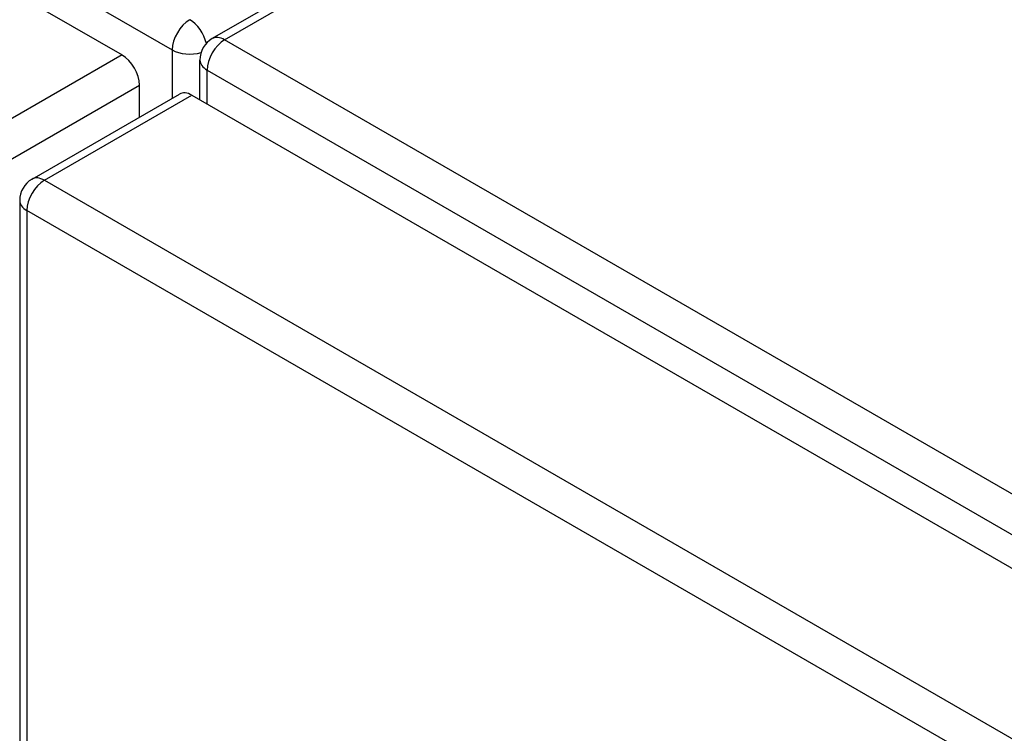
# Model space of a CAD drawing. Header units: inches. Extents: x 25 to 686, y 75 to 314.
# Tile 139 of 160: x 631.3 to 635.25, y 279.14 to 282. Entities that reach past the tile are written whole.
import ezdxf

# ---------------------------------------------------------------- set-up
doc = ezdxf.new("R2010")
doc.units = ezdxf.units.IN
doc.header["$MEASUREMENT"] = 0
doc.layers.add('Visible Edges(ANSI)', color=7, linetype='Continuous', lineweight=25)
doc.layers.add('Visible Tangent Edges(ANSI)', color=7, linetype='Continuous', lineweight=25)

msp = doc.modelspace()

# ---------------------------------------------------------------- linework, layer by layer
at = {"layer": 'Visible Edges(ANSI)'}
for p, q in [((585.325, 308.6457), (631.7147, 281.8626)), ((639.0071, 285.9298), (632.0761, 281.9282)), ((632.0266, 281.6825), (632.0266, 281.8425)), ((631.7847, 281.6139), (631.7847, 281.7413)), ((631.3541, 281.3653), (631.9445, 281.7062)), ((631.994, 281.7013), (678.3838, 254.9182)), ((631.3046, 281.2796), (631.3046, 259.4628))]:
    msp.add_line(p, q, dxfattribs=at)
for centre in [(632.1256, 281.8425), (631.4036, 281.2796)]:
    msp.add_arc(centre, 0.099, 120, 180, dxfattribs=at)
for centre, start_param, end_param in [((631.7147, 281.7817), 3.926991, 5.497787), ((631.994, 281.6205), 5.497787, 6.283185)]:
    msp.add_ellipse(centre, major_axis=(-0.0495, 0.0857), ratio=0.57735, start_param=start_param, end_param=end_param, dxfattribs=at)
at = {"layer": 'Visible Tangent Edges(ANSI)'}
for p, q in [((585.3865, 308.7464), (631.9156, 281.8829)), ((632.1256, 281.9233), (639.0566, 285.9249)), ((678.6546, 255.0597), (632.1256, 281.9233)), ((631.7147, 281.8626), (631.1243, 281.5217)), ((631.9156, 281.8829), (631.9156, 281.6895)), ((632.0556, 281.802), (678.5846, 254.9385)), ((632.0556, 281.6658), (632.0556, 281.802)), ((631.1943, 281.4004), (631.7847, 281.7413)), ((631.4036, 281.3604), (631.994, 281.7013)), ((631.4036, 281.3604), (677.7933, 254.5773)), ((677.7233, 254.456), (631.3336, 281.2392)), ((631.3336, 281.2392), (631.3336, 259.4224))]:
    msp.add_line(p, q, dxfattribs=at)
for centre, major_axis, start_param, end_param in [((631.9856, 281.9233), (0.0495, 0.0857), 0.785398, 2.356194), ((631.9856, 281.9233), (-0.0495, 0.0857), 4.23253, 5.497787), ((632.1256, 281.8425), (-0.0495, 0.0857), 5.497787, 6.283185), ((632.1256, 281.8425), (-0.0495, -0.0857), 3.926991, 5.497787), ((631.9856, 281.9233), (-0.099, 0), 0.785398, 2.050655), ((632.1256, 281.8425), (-0.099, 0), 0, 0.785398), ((631.4036, 281.2796), (-0.0495, -0.0857), 3.926991, 5.497787), ((631.4036, 281.2796), (-0.0495, 0.0857), 5.497787, 6.283185), ((631.4036, 281.2796), (-0.099, 0), 0, 0.785398)]:
    msp.add_ellipse(centre, major_axis=major_axis, ratio=0.57735, start_param=start_param, end_param=end_param, dxfattribs=at)

doc.saveas('drawing.dxf')
